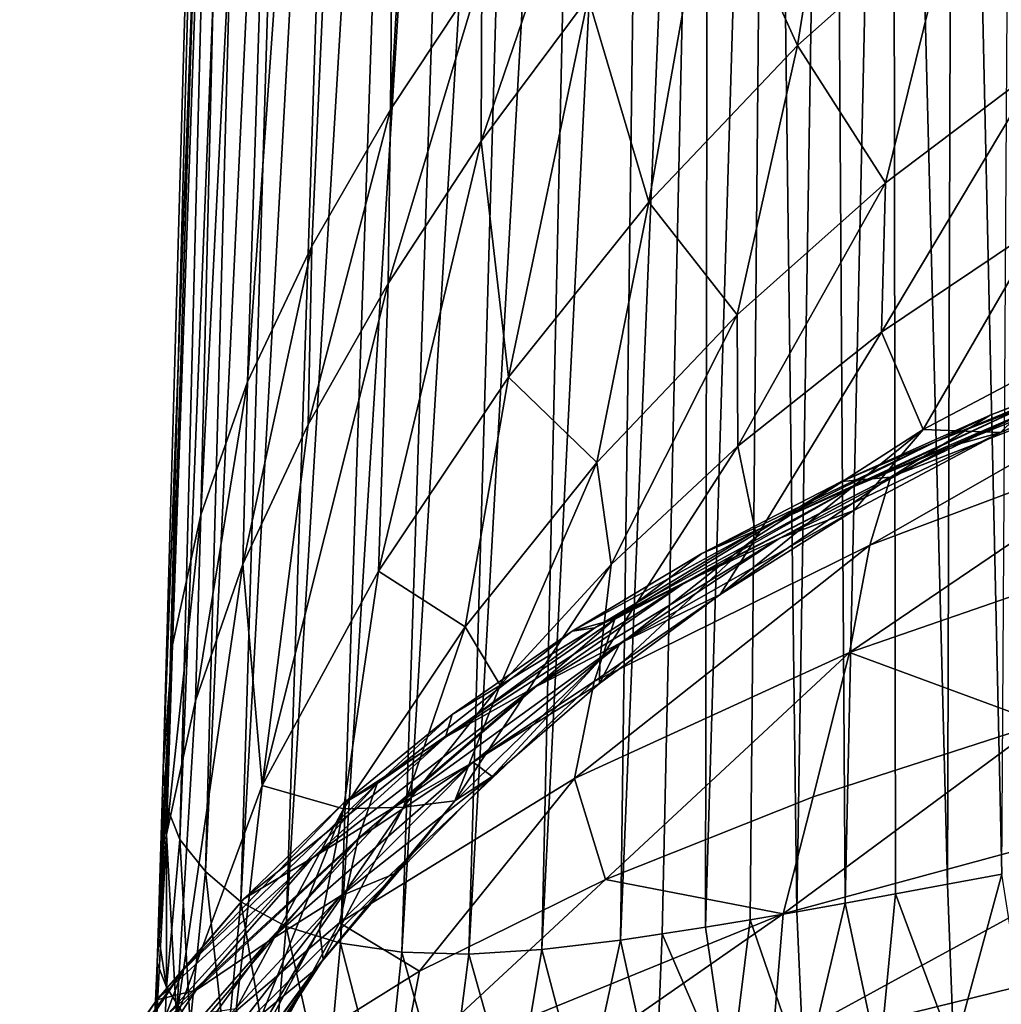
# Model space of a CAD drawing. Header units: millimetres. Extents: x -24 to 24, y -375 to 187.
# Tile 22 of 41: x -23 to -16, y 147 to 154. Entities that reach past the tile are written whole.
import ezdxf

# ---------------------------------------------------------------- set-up
doc = ezdxf.new("R2010")
doc.units = ezdxf.units.MM
doc.header["$LTSCALE"] = 19.07781
for name, color, linetype in [('52', 7, 'CONTINUOUS'), ('53', 7, 'CONTINUOUS'), ('54', 7, 'CONTINUOUS'), ('55', 7, 'CONTINUOUS'), ('56', 7, 'CONTINUOUS'), ('57', 7, 'CONTINUOUS'), ('58', 7, 'CONTINUOUS'), ('59', 7, 'CONTINUOUS'), ('60', 7, 'CONTINUOUS')]:
    doc.layers.add(name, color=color, linetype=linetype)

msp = doc.modelspace()

# ---------------------------------------------------------------- linework, layer by layer
at = {"layer": '52', "color": 7, "linetype": 'CONTINUOUS', "true_color": 0xe0f2ff}
for points in [[(-20.0688, 167.2732, 131.1508), (-19.3193, 168.1216, 131.0046), (-20.1893, 153.2623, 111.9984), (-20.0688, 167.2732, 131.1508)], [(-20.1893, 153.2623, 111.9984), (-19.3193, 168.1216, 131.0046), (-19.5446, 154.2363, 112.0794), (-20.1893, 153.2623, 111.9984)], [(-20.7168, 166.3511, 131.3294), (-20.0688, 167.2732, 131.1508), (-21.1977, 151.339, 111.8755), (-20.7168, 166.3511, 131.3294)], [(-21.1977, 151.339, 111.8755), (-20.0688, 167.2732, 131.1508), (-20.7449, 152.2973, 111.9303), (-21.1977, 151.339, 111.8755)], [(-20.7449, 152.2973, 111.9303), (-20.0688, 167.2732, 131.1508), (-20.1893, 153.2623, 111.9984), (-20.7449, 152.2973, 111.9303)], [(-21.1727, 165.3493, 131.5553), (-20.7168, 166.3511, 131.3294), (-21.5273, 150.4004, 111.8353), (-21.1727, 165.3493, 131.5553)], [(-21.5273, 150.4004, 111.8353), (-20.7168, 166.3511, 131.3294), (-21.1977, 151.339, 111.8755), (-21.5273, 150.4004, 111.8353)], [(-21.7927, 148.6009, 111.7978), (-21.1727, 165.3493, 131.5553), (-21.7267, 149.4837, 111.8094), (-21.7927, 148.6009, 111.7978)], [(-21.1727, 165.3493, 131.5553), (-21.7927, 148.6009, 111.7978), (-21.3678, 163.5295, 130.9055), (-21.1727, 165.3493, 131.5553)], [(-21.7267, 149.4837, 111.8094), (-21.1727, 165.3493, 131.5553), (-21.5273, 150.4004, 111.8353), (-21.7267, 149.4837, 111.8094)]]:
    msp.add_3dface(points, dxfattribs=at)
at = {"layer": '53', "color": 7, "linetype": 'CONTINUOUS', "true_color": 0xe0f2ff}
for points in [[(-19.5446, 154.2363, 112.0794), (-18.8064, 155.2192, 112.174), (-19.5484, 153.0389, 110.2942), (-19.5446, 154.2363, 112.0794)], [(-19.5484, 153.0389, 110.2942), (-18.8064, 155.2192, 112.174), (-18.7936, 154.0526, 110.4145), (-19.5484, 153.0389, 110.2942)], [(-20.1893, 153.2623, 111.9984), (-19.5446, 154.2363, 112.0794), (-20.2049, 152.0344, 110.1884), (-20.1893, 153.2623, 111.9984)], [(-20.2049, 152.0344, 110.1884), (-19.5446, 154.2363, 112.0794), (-19.5484, 153.0389, 110.2942), (-20.2049, 152.0344, 110.1884)], [(-20.7449, 152.2973, 111.9303), (-20.1893, 153.2623, 111.9984), (-20.7698, 151.0394, 110.0963), (-20.7449, 152.2973, 111.9303)], [(-20.7698, 151.0394, 110.0963), (-20.1893, 153.2623, 111.9984), (-20.2049, 152.0344, 110.1884), (-20.7698, 151.0394, 110.0963)], [(-21.1977, 151.339, 111.8755), (-20.7449, 152.2973, 111.9303), (-21.2304, 150.0525, 110.0178), (-21.1977, 151.339, 111.8755)], [(-21.2304, 150.0525, 110.0178), (-20.7449, 152.2973, 111.9303), (-20.7698, 151.0394, 110.0963), (-21.2304, 150.0525, 110.0178)], [(-21.5273, 150.4004, 111.8353), (-21.1977, 151.339, 111.8755), (-21.5658, 149.0868, 109.9539), (-21.5273, 150.4004, 111.8353)], [(-21.5658, 149.0868, 109.9539), (-21.1977, 151.339, 111.8755), (-21.2304, 150.0525, 110.0178), (-21.5658, 149.0868, 109.9539)], [(-21.7267, 149.4837, 111.8094), (-21.5273, 150.4004, 111.8353), (-21.769, 148.1437, 109.9046), (-21.7267, 149.4837, 111.8094)], [(-21.769, 148.1437, 109.9046), (-21.5273, 150.4004, 111.8353), (-21.5658, 149.0868, 109.9539), (-21.769, 148.1437, 109.9046)], [(-21.8289, 147.4441, 110.1898), (-21.7267, 149.4837, 111.8094), (-21.8362, 147.2361, 109.8698), (-21.8289, 147.4441, 110.1898)], [(-21.8362, 147.2361, 109.8698), (-21.7267, 149.4837, 111.8094), (-21.769, 148.1437, 109.9046), (-21.8362, 147.2361, 109.8698)], [(-21.8139, 147.8957, 110.8499), (-21.7267, 149.4837, 111.8094), (-21.8289, 147.4441, 110.1898), (-21.8139, 147.8957, 110.8499)], [(-21.7927, 148.6009, 111.7978), (-21.7267, 149.4837, 111.8094), (-21.8139, 147.8957, 110.8499), (-21.7927, 148.6009, 111.7978)]]:
    msp.add_3dface(points, dxfattribs=at)
at = {"layer": '54', "color": 7, "linetype": 'CONTINUOUS', "true_color": 0xe0f2ff}
for points in [[(-17.9286, 155.0647, 110.5501), (-16.9416, 156.0637, 110.7014), (-17.3152, 153.7147, 106.8791), (-17.9286, 155.0647, 110.5501)], [(-16.9416, 156.0637, 110.7014), (-16.212, 154.699, 107.0789), (-17.3152, 153.7147, 106.8791), (-16.9416, 156.0637, 110.7014)], [(-15.0649, 155.5695, 107.2752), (-15.6023, 153.5709, 102.8838), (-16.212, 154.699, 107.0789), (-15.0649, 155.5695, 107.2752)], [(-18.7936, 154.0526, 110.4145), (-17.9286, 155.0647, 110.5501), (-18.3659, 152.6089, 106.6778), (-18.7936, 154.0526, 110.4145)], [(-17.9286, 155.0647, 110.5501), (-17.3152, 153.7147, 106.8791), (-18.3659, 152.6089, 106.6778), (-17.9286, 155.0647, 110.5501)], [(-16.212, 154.699, 107.0789), (-16.6948, 152.7439, 102.6938), (-17.3152, 153.7147, 106.8791), (-16.212, 154.699, 107.0789)], [(-15.6023, 153.5709, 102.8838), (-16.6948, 152.7439, 102.6938), (-16.212, 154.699, 107.0789), (-15.6023, 153.5709, 102.8838)], [(-19.5484, 153.0389, 110.2942), (-18.7936, 154.0526, 110.4145), (-19.3551, 151.374, 106.4775), (-19.5484, 153.0389, 110.2942)], [(-18.7936, 154.0526, 110.4145), (-18.3659, 152.6089, 106.6778), (-19.3551, 151.374, 106.4775), (-18.7936, 154.0526, 110.4145)], [(-17.3152, 153.7147, 106.8791), (-17.7408, 151.8127, 102.4993), (-18.3659, 152.6089, 106.6778), (-17.3152, 153.7147, 106.8791)], [(-16.6948, 152.7439, 102.6938), (-17.7408, 151.8127, 102.4993), (-17.3152, 153.7147, 106.8791), (-16.6948, 152.7439, 102.6938)], [(-16.6948, 152.7439, 102.6938), (-15.6023, 153.5709, 102.8838), (-16.7239, 151.6905, 98.0128), (-16.6948, 152.7439, 102.6938)], [(-16.7239, 151.6905, 98.0128), (-15.6023, 153.5709, 102.8838), (-15.5909, 152.4507, 98.1772), (-16.7239, 151.6905, 98.0128)], [(-20.2049, 152.0344, 110.1884), (-19.5484, 153.0389, 110.2942), (-20.2741, 150.0022, 106.2804), (-20.2049, 152.0344, 110.1884)], [(-19.5484, 153.0389, 110.2942), (-19.3551, 151.374, 106.4775), (-20.2741, 150.0022, 106.2804), (-19.5484, 153.0389, 110.2942)], [(-17.7408, 151.8127, 102.4993), (-16.6948, 152.7439, 102.6938), (-17.7364, 150.8861, 97.8548), (-17.7408, 151.8127, 102.4993)], [(-17.7364, 150.8861, 97.8548), (-16.6948, 152.7439, 102.6938), (-16.7239, 151.6905, 98.0128), (-17.7364, 150.8861, 97.8548)], [(-18.3659, 152.6089, 106.6778), (-18.7324, 150.7704, 102.3021), (-19.3551, 151.374, 106.4775), (-18.3659, 152.6089, 106.6778)], [(-17.7408, 151.8127, 102.4993), (-18.7324, 150.7704, 102.3021), (-18.3659, 152.6089, 106.6778), (-17.7408, 151.8127, 102.4993)], [(-20.7698, 151.0394, 110.0963), (-20.2049, 152.0344, 110.1884), (-21.0946, 148.4889, 106.0905), (-20.7698, 151.0394, 110.0963)], [(-20.2049, 152.0344, 110.1884), (-20.2741, 150.0022, 106.2804), (-21.0946, 148.4889, 106.0905), (-20.2049, 152.0344, 110.1884)], [(-18.7324, 150.7704, 102.3021), (-17.7408, 151.8127, 102.4993), (-18.6321, 150.0504, 97.705), (-18.7324, 150.7704, 102.3021)], [(-18.6321, 150.0504, 97.705), (-17.7408, 151.8127, 102.4993), (-17.7364, 150.8861, 97.8548), (-18.6321, 150.0504, 97.705)], [(-19.3551, 151.374, 106.4775), (-19.6615, 149.6102, 102.1038), (-20.2741, 150.0022, 106.2804), (-19.3551, 151.374, 106.4775)], [(-18.7324, 150.7704, 102.3021), (-19.6615, 149.6102, 102.1038), (-19.3551, 151.374, 106.4775), (-18.7324, 150.7704, 102.3021)], [(-21.2304, 150.0525, 110.0178), (-20.7698, 151.0394, 110.0963), (-21.0946, 148.4889, 106.0905), (-21.2304, 150.0525, 110.0178)], [(-19.6615, 149.6102, 102.1038), (-18.7324, 150.7704, 102.3021), (-19.4152, 149.1981, 97.5649), (-19.6615, 149.6102, 102.1038)], [(-19.4152, 149.1981, 97.5649), (-18.7324, 150.7704, 102.3021), (-18.6321, 150.0504, 97.705), (-19.4152, 149.1981, 97.5649)], [(-21.5658, 149.0868, 109.9539), (-21.2304, 150.0525, 110.0178), (-21.6977, 146.8525, 105.9168), (-21.5658, 149.0868, 109.9539)], [(-21.2304, 150.0525, 110.0178), (-21.0946, 148.4889, 106.0905), (-21.6977, 146.8525, 105.9168), (-21.2304, 150.0525, 110.0178)], [(-20.2741, 150.0022, 106.2804), (-20.5203, 148.3251, 101.9064), (-21.0946, 148.4889, 106.0905), (-20.2741, 150.0022, 106.2804)], [(-19.6615, 149.6102, 102.1038), (-20.5203, 148.3251, 101.9064), (-20.2741, 150.0022, 106.2804), (-19.6615, 149.6102, 102.1038)], [(-20.5203, 148.3251, 101.9064), (-19.6615, 149.6102, 102.1038), (-20.0975, 148.3368, 97.4345), (-20.5203, 148.3251, 101.9064)], [(-20.0975, 148.3368, 97.4345), (-19.6615, 149.6102, 102.1038), (-19.4152, 149.1981, 97.5649), (-20.0975, 148.3368, 97.4345)], [(-21.769, 148.1437, 109.9046), (-21.5658, 149.0868, 109.9539), (-21.6977, 146.8525, 105.9168), (-21.769, 148.1437, 109.9046)], [(-21.0946, 148.4889, 106.0905), (-21.2784, 146.9132, 101.7129), (-21.6977, 146.8525, 105.9168), (-21.0946, 148.4889, 106.0905)], [(-20.5203, 148.3251, 101.9064), (-21.2784, 146.9132, 101.7129), (-21.0946, 148.4889, 106.0905), (-20.5203, 148.3251, 101.9064)], [(-21.2784, 146.9132, 101.7129), (-20.5203, 148.3251, 101.9064), (-21.195, 146.6175, 97.2029), (-21.2784, 146.9132, 101.7129)], [(-21.195, 146.6175, 97.2029), (-20.5203, 148.3251, 101.9064), (-20.6887, 147.4759, 97.3141), (-21.195, 146.6175, 97.2029)], [(-20.6887, 147.4759, 97.3141), (-20.5203, 148.3251, 101.9064), (-20.0975, 148.3368, 97.4345), (-20.6887, 147.4759, 97.3141)], [(-21.769, 148.1437, 109.9046), (-21.6977, 146.8525, 105.9168), (-21.9323, 145.1205, 105.7676), (-21.769, 148.1437, 109.9046)], [(-21.769, 148.1437, 109.9046), (-21.9323, 145.1205, 105.7676), (-21.9174, 145.3838, 106.3946), (-21.769, 148.1437, 109.9046)], [(-21.9127, 145.4714, 106.593), (-21.769, 148.1437, 109.9046), (-21.9174, 145.3838, 106.3946), (-21.9127, 145.4714, 106.593)], [(-21.8362, 147.2361, 109.8698), (-21.769, 148.1437, 109.9046), (-21.9127, 145.4714, 106.593), (-21.8362, 147.2361, 109.8698)]]:
    msp.add_3dface(points, dxfattribs=at)
at = {"layer": '55', "color": 7, "linetype": 'CONTINUOUS', "true_color": 0xe0f2ff}
for points in [[(-16.7239, 151.6905, 98.0128), (-15.5909, 152.4507, 98.1772), (-16.4296, 151.0033, 91.0975), (-16.7239, 151.6905, 98.0128)], [(-15.5909, 152.4507, 98.1772), (-15.1925, 151.6579, 91.1845), (-16.4296, 151.0033, 91.0975), (-15.5909, 152.4507, 98.1772)], [(-17.7364, 150.8861, 97.8548), (-16.7239, 151.6905, 98.0128), (-17.6062, 150.2449, 91.008), (-17.7364, 150.8861, 97.8548)], [(-16.7239, 151.6905, 98.0128), (-16.4296, 151.0033, 91.0975), (-17.6062, 150.2449, 91.008), (-16.7239, 151.6905, 98.0128)], [(-16.4296, 151.0033, 91.0975), (-15.1925, 151.6579, 91.1845), (-15.8824, 150.9813, 84.2806), (-16.4296, 151.0033, 91.0975)], [(-15.8824, 150.9813, 84.2806), (-15.1925, 151.6579, 91.1845), (-14.7556, 151.4836, 84.2906), (-15.8824, 150.9813, 84.2806)], [(-17.6062, 150.2449, 91.008), (-16.4296, 151.0033, 91.0975), (-17.862, 149.8392, 84.2614), (-17.6062, 150.2449, 91.008)], [(-17.862, 149.8392, 84.2614), (-16.4296, 151.0033, 91.0975), (-16.9186, 150.4315, 84.2708), (-17.862, 149.8392, 84.2614)], [(-16.9186, 150.4315, 84.2708), (-16.4296, 151.0033, 91.0975), (-15.8824, 150.9813, 84.2806), (-16.9186, 150.4315, 84.2708)], [(-18.6321, 150.0504, 97.705), (-17.7364, 150.8861, 97.8548), (-18.7114, 149.3743, 90.9168), (-18.6321, 150.0504, 97.705)], [(-17.7364, 150.8861, 97.8548), (-17.6062, 150.2449, 91.008), (-18.7114, 149.3743, 90.9168), (-17.7364, 150.8861, 97.8548)], [(-18.7114, 149.3743, 90.9168), (-17.6062, 150.2449, 91.008), (-18.7131, 149.2102, 84.2525), (-18.7114, 149.3743, 90.9168)], [(-18.7131, 149.2102, 84.2525), (-17.6062, 150.2449, 91.008), (-17.862, 149.8392, 84.2614), (-18.7131, 149.2102, 84.2525)], [(-19.4152, 149.1981, 97.5649), (-18.6321, 150.0504, 97.705), (-19.7344, 148.3825, 90.825), (-19.4152, 149.1981, 97.5649)], [(-18.6321, 150.0504, 97.705), (-18.7114, 149.3743, 90.9168), (-19.7344, 148.3825, 90.825), (-18.6321, 150.0504, 97.705)], [(-19.7344, 148.3825, 90.825), (-18.7114, 149.3743, 90.9168), (-19.4722, 148.5523, 84.2441), (-19.7344, 148.3825, 90.825)], [(-19.4722, 148.5523, 84.2441), (-18.7114, 149.3743, 90.9168), (-18.7131, 149.2102, 84.2525), (-19.4722, 148.5523, 84.2441)], [(-20.0975, 148.3368, 97.4345), (-19.4152, 149.1981, 97.5649), (-19.7344, 148.3825, 90.825), (-20.0975, 148.3368, 97.4345)], [(-20.14, 147.876, 84.2363), (-19.7344, 148.3825, 90.825), (-19.4722, 148.5523, 84.2441), (-20.14, 147.876, 84.2363)], [(-20.6642, 147.2611, 90.7339), (-19.7344, 148.3825, 90.825), (-20.7241, 147.1867, 84.2292), (-20.6642, 147.2611, 90.7339)], [(-20.7241, 147.1867, 84.2292), (-19.7344, 148.3825, 90.825), (-20.14, 147.876, 84.2363), (-20.7241, 147.1867, 84.2292)], [(-20.0975, 148.3368, 97.4345), (-19.7344, 148.3825, 90.825), (-20.6642, 147.2611, 90.7339), (-20.0975, 148.3368, 97.4345)], [(-20.6887, 147.4759, 97.3141), (-20.0975, 148.3368, 97.4345), (-20.6642, 147.2611, 90.7339), (-20.6887, 147.4759, 97.3141)], [(-21.195, 146.6175, 97.2029), (-20.6887, 147.4759, 97.3141), (-21.4812, 146.004, 90.6447), (-21.195, 146.6175, 97.2029)], [(-20.6887, 147.4759, 97.3141), (-20.6642, 147.2611, 90.7339), (-21.4812, 146.004, 90.6447), (-20.6887, 147.4759, 97.3141)], [(-21.4812, 146.004, 90.6447), (-20.6642, 147.2611, 90.7339), (-21.6615, 145.7967, 84.217), (-21.4812, 146.004, 90.6447)], [(-21.6615, 145.7967, 84.217), (-20.6642, 147.2611, 90.7339), (-21.2298, 146.4931, 84.2228), (-21.6615, 145.7967, 84.217)], [(-21.2298, 146.4931, 84.2228), (-20.6642, 147.2611, 90.7339), (-20.7241, 147.1867, 84.2292), (-21.2298, 146.4931, 84.2228)]]:
    msp.add_3dface(points, dxfattribs=at)
at = {"layer": '56', "color": 7, "linetype": 'CONTINUOUS', "true_color": 0xe0f2ff}
for points in [[(-14.9923, 151.4729, 40.022), (-16.3323, 150.921, 40.963), (-14.31, 151.711, 55.1409), (-14.9923, 151.4729, 40.022)], [(-14.31, 151.711, 55.1409), (-16.3323, 150.921, 40.963), (-15.6492, 151.1936, 55.7222), (-14.31, 151.711, 55.1409)], [(-14.8486, 151.5355, 24.7495), (-15.9567, 151.1055, 25.6784), (-14.9923, 151.4729, 40.022), (-14.8486, 151.5355, 24.7495)], [(-16.2323, 150.8862, 70.6157), (-14.9549, 151.4497, 70.3608), (-16.916, 150.6013, 56.3492), (-16.2323, 150.8862, 70.6157)], [(-14.9549, 151.4497, 70.3608), (-15.6492, 151.1936, 55.7222), (-16.916, 150.6013, 56.3492), (-14.9549, 151.4497, 70.3608)], [(-14.9923, 151.4729, 40.022), (-15.9567, 151.1055, 25.6784), (-16.3323, 150.921, 40.963), (-14.9923, 151.4729, 40.022)], [(-15.8824, 150.9813, 84.2806), (-14.7556, 151.4836, 84.2906), (-16.2323, 150.8862, 70.6157), (-15.8824, 150.9813, 84.2806)], [(-16.2323, 150.8862, 70.6157), (-14.7556, 151.4836, 84.2906), (-14.9549, 151.4497, 70.3608), (-16.2323, 150.8862, 70.6157)], [(-16.3323, 150.921, 40.963), (-17.5866, 150.2988, 41.9791), (-15.6492, 151.1936, 55.7222), (-16.3323, 150.921, 40.963)], [(-15.6492, 151.1936, 55.7222), (-17.5866, 150.2988, 41.9791), (-16.916, 150.6013, 56.3492), (-15.6492, 151.1936, 55.7222)], [(-15.9567, 151.1055, 25.6784), (-17.0062, 150.6358, 26.6706), (-16.3323, 150.921, 40.963), (-15.9567, 151.1055, 25.6784)], [(-16.9186, 150.4315, 84.2708), (-15.8824, 150.9813, 84.2806), (-17.4402, 150.237, 70.8872), (-16.9186, 150.4315, 84.2708)], [(-17.4402, 150.237, 70.8872), (-15.8824, 150.9813, 84.2806), (-16.2323, 150.8862, 70.6157), (-17.4402, 150.237, 70.8872)], [(-17.4402, 150.237, 70.8872), (-16.2323, 150.8862, 70.6157), (-18.1, 149.9292, 57.0188), (-17.4402, 150.237, 70.8872)], [(-16.2323, 150.8862, 70.6157), (-16.916, 150.6013, 56.3492), (-18.1, 149.9292, 57.0188), (-16.2323, 150.8862, 70.6157)], [(-17.0062, 150.6358, 26.6706), (-17.9914, 150.127, 27.7208), (-16.3323, 150.921, 40.963), (-17.0062, 150.6358, 26.6706)], [(-16.3323, 150.921, 40.963), (-17.9914, 150.127, 27.7208), (-17.5866, 150.2988, 41.9791), (-16.3323, 150.921, 40.963)], [(-17.5866, 150.2988, 41.9791), (-18.7454, 149.6031, 43.0651), (-16.916, 150.6013, 56.3492), (-17.5866, 150.2988, 41.9791)], [(-16.916, 150.6013, 56.3492), (-18.7454, 149.6031, 43.0651), (-18.1, 149.9292, 57.0188), (-16.916, 150.6013, 56.3492)], [(-17.862, 149.8392, 84.2614), (-16.9186, 150.4315, 84.2708), (-18.5682, 149.4954, 71.1738), (-17.862, 149.8392, 84.2614)], [(-18.5682, 149.4954, 71.1738), (-16.9186, 150.4315, 84.2708), (-17.4402, 150.237, 70.8872), (-18.5682, 149.4954, 71.1738)], [(-17.9914, 150.127, 27.7208), (-18.9071, 149.5795, 28.8234), (-17.5866, 150.2988, 41.9791), (-17.9914, 150.127, 27.7208)], [(-17.5866, 150.2988, 41.9791), (-18.9071, 149.5795, 28.8234), (-18.7454, 149.6031, 43.0651), (-17.5866, 150.2988, 41.9791)], [(-18.5682, 149.4954, 71.1738), (-17.4402, 150.237, 70.8872), (-19.1913, 149.1721, 57.7276), (-18.5682, 149.4954, 71.1738)], [(-17.4402, 150.237, 70.8872), (-18.1, 149.9292, 57.0188), (-19.1913, 149.1721, 57.7276), (-17.4402, 150.237, 70.8872)], [(-18.7454, 149.6031, 43.0651), (-19.7995, 148.831, 44.2157), (-18.1, 149.9292, 57.0188), (-18.7454, 149.6031, 43.0651)], [(-18.1, 149.9292, 57.0188), (-19.7995, 148.831, 44.2157), (-19.1913, 149.1721, 57.7276), (-18.1, 149.9292, 57.0188)], [(-18.7131, 149.2102, 84.2525), (-17.862, 149.8392, 84.2614), (-18.5682, 149.4954, 71.1738), (-18.7131, 149.2102, 84.2525)], [(-18.7454, 149.6031, 43.0651), (-19.7524, 148.9916, 29.9778), (-19.7995, 148.831, 44.2157), (-18.7454, 149.6031, 43.0651)], [(-18.9071, 149.5795, 28.8234), (-19.7524, 148.9916, 29.9778), (-18.7454, 149.6031, 43.0651), (-18.9071, 149.5795, 28.8234)], [(-19.606, 148.6548, 71.4737), (-18.5682, 149.4954, 71.1738), (-20.1805, 148.3253, 58.4717), (-19.606, 148.6548, 71.4737)], [(-18.5682, 149.4954, 71.1738), (-19.1913, 149.1721, 57.7276), (-20.1805, 148.3253, 58.4717), (-18.5682, 149.4954, 71.1738)], [(-19.606, 148.6548, 71.4737), (-18.7131, 149.2102, 84.2525), (-18.5682, 149.4954, 71.1738), (-19.606, 148.6548, 71.4737)], [(-19.4722, 148.5523, 84.2441), (-18.7131, 149.2102, 84.2525), (-19.606, 148.6548, 71.4737), (-19.4722, 148.5523, 84.2441)], [(-19.7995, 148.831, 44.2157), (-20.7401, 147.9793, 45.425), (-19.1913, 149.1721, 57.7276), (-19.7995, 148.831, 44.2157)], [(-19.1913, 149.1721, 57.7276), (-20.7401, 147.9793, 45.425), (-20.1805, 148.3253, 58.4717), (-19.1913, 149.1721, 57.7276)], [(-19.7524, 148.9916, 29.9778), (-20.5257, 148.3613, 31.1831), (-19.7995, 148.831, 44.2157), (-19.7524, 148.9916, 29.9778)], [(-20.5257, 148.3613, 31.1831), (-21.2227, 147.6884, 32.4347), (-19.7995, 148.831, 44.2157), (-20.5257, 148.3613, 31.1831)], [(-19.7995, 148.831, 44.2157), (-21.2227, 147.6884, 32.4347), (-20.7401, 147.9793, 45.425), (-19.7995, 148.831, 44.2157)], [(-20.5434, 147.7086, 71.7853), (-19.606, 148.6548, 71.4737), (-21.0579, 147.3838, 59.2474), (-20.5434, 147.7086, 71.7853)], [(-19.606, 148.6548, 71.4737), (-20.1805, 148.3253, 58.4717), (-21.0579, 147.3838, 59.2474), (-19.606, 148.6548, 71.4737)], [(-20.5434, 147.7086, 71.7853), (-19.4722, 148.5523, 84.2441), (-19.606, 148.6548, 71.4737), (-20.5434, 147.7086, 71.7853)], [(-20.14, 147.876, 84.2363), (-19.4722, 148.5523, 84.2441), (-20.5434, 147.7086, 71.7853), (-20.14, 147.876, 84.2363)], [(-20.7401, 147.9793, 45.425), (-21.5589, 147.0449, 46.6871), (-20.1805, 148.3253, 58.4717), (-20.7401, 147.9793, 45.425)], [(-20.1805, 148.3253, 58.4717), (-21.5589, 147.0449, 46.6871), (-21.0579, 147.3838, 59.2474), (-20.1805, 148.3253, 58.4717)], [(-21.2227, 147.6884, 32.4347), (-21.8369, 146.9761, 33.7222), (-20.7401, 147.9793, 45.425), (-21.2227, 147.6884, 32.4347)], [(-20.7401, 147.9793, 45.425), (-21.8369, 146.9761, 33.7222), (-21.5589, 147.0449, 46.6871), (-20.7401, 147.9793, 45.425)], [(-20.7241, 147.1867, 84.2292), (-20.14, 147.876, 84.2363), (-21.3704, 146.6501, 72.1067), (-20.7241, 147.1867, 84.2292)], [(-21.3704, 146.6501, 72.1067), (-20.14, 147.876, 84.2363), (-20.5434, 147.7086, 71.7853), (-21.3704, 146.6501, 72.1067)], [(-21.3704, 146.6501, 72.1067), (-20.5434, 147.7086, 71.7853), (-21.8149, 146.3428, 60.0507), (-21.3704, 146.6501, 72.1067)], [(-20.5434, 147.7086, 71.7853), (-21.0579, 147.3838, 59.2474), (-21.8149, 146.3428, 60.0507), (-20.5434, 147.7086, 71.7853)], [(-21.5589, 147.0449, 46.6871), (-22.2481, 146.0251, 47.9959), (-21.0579, 147.3838, 59.2474), (-21.5589, 147.0449, 46.6871)], [(-21.0579, 147.3838, 59.2474), (-22.2481, 146.0251, 47.9959), (-21.8149, 146.3428, 60.0507), (-21.0579, 147.3838, 59.2474)], [(-21.2298, 146.4931, 84.2228), (-20.7241, 147.1867, 84.2292), (-21.3704, 146.6501, 72.1067), (-21.2298, 146.4931, 84.2228)], [(-21.8369, 146.9761, 33.7222), (-22.3731, 146.2143, 35.059), (-21.5589, 147.0449, 46.6871), (-21.8369, 146.9761, 33.7222)], [(-21.5589, 147.0449, 46.6871), (-22.3731, 146.2143, 35.059), (-22.2481, 146.0251, 47.9959), (-21.5589, 147.0449, 46.6871)]]:
    msp.add_3dface(points, dxfattribs=at)
at = {"layer": '57', "color": 7, "linetype": 'CONTINUOUS', "true_color": 0xe0f2ff}
for points in [[(-16.6592, 150.6677, 22.7424), (-14.4754, 151.5177, 20.816), (-16.8063, 150.1877, 19.3859), (-16.6592, 150.6677, 22.7424)], [(-16.8063, 150.1877, 19.3859), (-14.4754, 151.5177, 20.816), (-14.619, 151.0069, 17.383), (-16.8063, 150.1877, 19.3859)], [(-15.9567, 151.1055, 25.6784), (-14.8486, 151.5355, 24.7495), (-16.6592, 150.6677, 22.7424), (-15.9567, 151.1055, 25.6784)], [(-16.6592, 150.6677, 22.7424), (-14.8486, 151.5355, 24.7495), (-14.4754, 151.5177, 20.816), (-16.6592, 150.6677, 22.7424)], [(-17.0062, 150.6358, 26.6706), (-15.9567, 151.1055, 25.6784), (-16.6592, 150.6677, 22.7424), (-17.0062, 150.6358, 26.6706)], [(-16.8063, 150.1877, 19.3859), (-14.619, 151.0069, 17.383), (-16.9498, 149.4285, 16.2989), (-16.8063, 150.1877, 19.3859)], [(-16.9498, 149.4285, 16.2989), (-14.619, 151.0069, 17.383), (-14.7589, 150.1873, 14.2567), (-16.9498, 149.4285, 16.2989)], [(-18.6061, 149.664, 24.9266), (-16.6592, 150.6677, 22.7424), (-18.75, 149.2241, 21.6561), (-18.6061, 149.664, 24.9266)], [(-18.75, 149.2241, 21.6561), (-16.6592, 150.6677, 22.7424), (-16.8063, 150.1877, 19.3859), (-18.75, 149.2241, 21.6561)], [(-18.6061, 149.664, 24.9266), (-17.0062, 150.6358, 26.6706), (-16.6592, 150.6677, 22.7424), (-18.6061, 149.664, 24.9266)], [(-17.9914, 150.127, 27.7208), (-17.0062, 150.6358, 26.6706), (-18.6061, 149.664, 24.9266), (-17.9914, 150.127, 27.7208)], [(-18.75, 149.2241, 21.6561), (-16.8063, 150.1877, 19.3859), (-18.8907, 148.5398, 18.6117), (-18.75, 149.2241, 21.6561)], [(-18.8907, 148.5398, 18.6117), (-16.8063, 150.1877, 19.3859), (-16.9498, 149.4285, 16.2989), (-18.8907, 148.5398, 18.6117)], [(-16.9498, 149.4285, 16.2989), (-14.7589, 150.1873, 14.2567), (-15.5968, 148.9297, 12.1818), (-16.9498, 149.4285, 16.2989)], [(-18.9071, 149.5795, 28.8234), (-17.9914, 150.127, 27.7208), (-18.6061, 149.664, 24.9266), (-18.9071, 149.5795, 28.8234)], [(-20.282, 148.503, 27.3412), (-18.6061, 149.664, 24.9266), (-20.4167, 148.1145, 24.1646), (-20.282, 148.503, 27.3412)], [(-20.4167, 148.1145, 24.1646), (-18.6061, 149.664, 24.9266), (-18.75, 149.2241, 21.6561), (-20.4167, 148.1145, 24.1646)], [(-20.282, 148.503, 27.3412), (-18.9071, 149.5795, 28.8234), (-18.6061, 149.664, 24.9266), (-20.282, 148.503, 27.3412)], [(-19.7524, 148.9916, 29.9778), (-18.9071, 149.5795, 28.8234), (-20.282, 148.503, 27.3412), (-19.7524, 148.9916, 29.9778)], [(-18.8907, 148.5398, 18.6117), (-16.9498, 149.4285, 16.2989), (-18.6701, 147.8269, 15.4381), (-18.8907, 148.5398, 18.6117)], [(-18.6701, 147.8269, 15.4381), (-16.9498, 149.4285, 16.2989), (-17.2051, 148.4097, 13.7359), (-18.6701, 147.8269, 15.4381)], [(-17.2051, 148.4097, 13.7359), (-16.9498, 149.4285, 16.2989), (-15.5968, 148.9297, 12.1818), (-17.2051, 148.4097, 13.7359)], [(-20.4167, 148.1145, 24.1646), (-18.75, 149.2241, 21.6561), (-20.549, 147.5207, 21.1647), (-20.4167, 148.1145, 24.1646)], [(-20.549, 147.5207, 21.1647), (-18.75, 149.2241, 21.6561), (-18.8907, 148.5398, 18.6117), (-20.549, 147.5207, 21.1647)], [(-20.5257, 148.3613, 31.1831), (-19.7524, 148.9916, 29.9778), (-20.282, 148.503, 27.3412), (-20.5257, 148.3613, 31.1831)], [(-21.6567, 147.1818, 29.9563), (-20.282, 148.503, 27.3412), (-21.7771, 146.8574, 26.8798), (-21.6567, 147.1818, 29.9563)], [(-21.7771, 146.8574, 26.8798), (-20.282, 148.503, 27.3412), (-20.4167, 148.1145, 24.1646), (-21.7771, 146.8574, 26.8798)], [(-21.6567, 147.1818, 29.9563), (-20.5257, 148.3613, 31.1831), (-20.282, 148.503, 27.3412), (-21.6567, 147.1818, 29.9563)], [(-20.549, 147.5207, 21.1647), (-18.8907, 148.5398, 18.6117), (-19.9831, 147.1787, 17.2836), (-20.549, 147.5207, 21.1647)], [(-19.9831, 147.1787, 17.2836), (-18.8907, 148.5398, 18.6117), (-18.6701, 147.8269, 15.4381), (-19.9831, 147.1787, 17.2836)], [(-21.2227, 147.6884, 32.4347), (-20.5257, 148.3613, 31.1831), (-21.6567, 147.1818, 29.9563), (-21.2227, 147.6884, 32.4347)], [(-21.7771, 146.8574, 26.8798), (-20.4167, 148.1145, 24.1646), (-21.8959, 146.3717, 23.9249), (-21.7771, 146.8574, 26.8798)], [(-21.8959, 146.3717, 23.9249), (-20.4167, 148.1145, 24.1646), (-20.549, 147.5207, 21.1647), (-21.8959, 146.3717, 23.9249)], [(-21.8369, 146.9761, 33.7222), (-21.2227, 147.6884, 32.4347), (-21.6567, 147.1818, 29.9563), (-21.8369, 146.9761, 33.7222)], [(-21.8959, 146.3717, 23.9249), (-20.549, 147.5207, 21.1647), (-21.1277, 146.4658, 19.2577), (-21.8959, 146.3717, 23.9249)], [(-21.1277, 146.4658, 19.2577), (-20.549, 147.5207, 21.1647), (-19.9831, 147.1787, 17.2836), (-21.1277, 146.4658, 19.2577)], [(-22.7037, 145.6978, 32.7397), (-21.6567, 147.1818, 29.9563), (-22.8055, 145.4519, 29.7681), (-22.7037, 145.6978, 32.7397)], [(-22.8055, 145.4519, 29.7681), (-21.6567, 147.1818, 29.9563), (-21.7771, 146.8574, 26.8798), (-22.8055, 145.4519, 29.7681)], [(-22.7037, 145.6978, 32.7397), (-21.8369, 146.9761, 33.7222), (-21.6567, 147.1818, 29.9563), (-22.7037, 145.6978, 32.7397)], [(-22.3731, 146.2143, 35.059), (-21.8369, 146.9761, 33.7222), (-22.7037, 145.6978, 32.7397), (-22.3731, 146.2143, 35.059)]]:
    msp.add_3dface(points, dxfattribs=at)
at = {"layer": '58', "color": 7, "linetype": 'CONTINUOUS', "true_color": 0xe0f2ff}
for points in [[(-17.2051, 148.4097, 13.7359), (-15.5968, 148.9297, 12.1818), (-17.4175, 147.5842, 12.3546), (-17.2051, 148.4097, 13.7359)], [(-15.5968, 148.9297, 12.1818), (-14.1479, 148.4719, 9.4509), (-17.4175, 147.5842, 12.3546), (-15.5968, 148.9297, 12.1818)], [(-14.2234, 147.446, 8.1859), (-17.4957, 146.6429, 11.0843), (-14.1479, 148.4719, 9.4509), (-14.2234, 147.446, 8.1859)], [(-14.1479, 148.4719, 9.4509), (-17.4957, 146.6429, 11.0843), (-17.4175, 147.5842, 12.3546), (-14.1479, 148.4719, 9.4509)], [(-18.6701, 147.8269, 15.4381), (-17.2051, 148.4097, 13.7359), (-17.4175, 147.5842, 12.3546), (-18.6701, 147.8269, 15.4381)], [(-19.9831, 147.1787, 17.2836), (-18.6701, 147.8269, 15.4381), (-20.1181, 146.4821, 15.8115), (-19.9831, 147.1787, 17.2836)], [(-18.6701, 147.8269, 15.4381), (-17.4175, 147.5842, 12.3546), (-20.1181, 146.4821, 15.8115), (-18.6701, 147.8269, 15.4381)], [(-17.4957, 146.6429, 11.0843), (-20.1911, 145.6523, 14.5302), (-17.4175, 147.5842, 12.3546), (-17.4957, 146.6429, 11.0843)], [(-17.4175, 147.5842, 12.3546), (-20.1911, 145.6523, 14.5302), (-20.1181, 146.4821, 15.8115), (-17.4175, 147.5842, 12.3546)], [(-14.2924, 146.3008, 7.1833), (-17.5661, 145.582, 10.0879), (-14.2234, 147.446, 8.1859), (-14.2924, 146.3008, 7.1833)], [(-14.2234, 147.446, 8.1859), (-17.5661, 145.582, 10.0879), (-17.4957, 146.6429, 11.0843), (-14.2234, 147.446, 8.1859)], [(-21.1277, 146.4658, 19.2577), (-19.9831, 147.1787, 17.2836), (-20.1181, 146.4821, 15.8115), (-21.1277, 146.4658, 19.2577)]]:
    msp.add_3dface(points, dxfattribs=at)
at = {"layer": '59', "color": 7, "linetype": 'CONTINUOUS', "true_color": 0xe0f2ff}
for points in [[(-21.3678, 163.5295, 130.9055), (-21.7927, 148.6009, 111.7978), (-21.7696, 148.3451, 111.7236), (-21.3678, 163.5295, 130.9055)], [(-21.2934, 163.1161, 130.9743), (-21.3678, 163.5295, 130.9055), (-21.7696, 148.3451, 111.7236), (-21.2934, 163.1161, 130.9743)], [(-15.7803, 163.1792, 130.2707), (-16.2112, 163.0576, 130.4093), (-15.8733, 147.8631, 110.2884), (-15.7803, 163.1792, 130.2707)], [(-21.6753, 148.1085, 111.7773), (-21.2934, 163.1161, 130.9743), (-21.7696, 148.3451, 111.7236), (-21.6753, 148.1085, 111.7773)], [(-21.0928, 162.8526, 131.2374), (-21.2934, 163.1161, 130.9743), (-21.6753, 148.1085, 111.7773), (-21.0928, 162.8526, 131.2374)], [(-16.2112, 163.0576, 130.4093), (-16.6447, 162.9334, 130.5479), (-16.2566, 147.7918, 110.4056), (-16.2112, 163.0576, 130.4093)], [(-15.8733, 147.8631, 110.2884), (-16.2112, 163.0576, 130.4093), (-16.2566, 147.7918, 110.4056), (-15.8733, 147.8631, 110.2884)], [(-16.6447, 162.9334, 130.5479), (-17.0791, 162.8076, 130.6863), (-16.9794, 147.6588, 110.6236), (-16.6447, 162.9334, 130.5479)], [(-16.6244, 147.7237, 110.5168), (-16.6447, 162.9334, 130.5479), (-16.9794, 147.6588, 110.6236), (-16.6244, 147.7237, 110.5168)], [(-16.2566, 147.7918, 110.4056), (-16.6447, 162.9334, 130.5479), (-16.6244, 147.7237, 110.5168), (-16.2566, 147.7918, 110.4056)], [(-21.4946, 147.8819, 111.822), (-21.0928, 162.8526, 131.2374), (-21.6753, 148.1085, 111.7773), (-21.4946, 147.8819, 111.822)], [(-20.7985, 162.5979, 131.3458), (-21.0928, 162.8526, 131.2374), (-21.4946, 147.8819, 111.822), (-20.7985, 162.5979, 131.3458)], [(-17.0791, 162.8076, 130.6863), (-17.5123, 162.6813, 130.8243), (-17.3205, 147.5981, 110.726), (-17.0791, 162.8076, 130.6863)], [(-16.9794, 147.6588, 110.6236), (-17.0791, 162.8076, 130.6863), (-17.3205, 147.5981, 110.726), (-16.9794, 147.6588, 110.6236)], [(-17.5123, 162.6813, 130.8243), (-17.9424, 162.5554, 130.9618), (-17.9658, 147.4892, 110.9202), (-17.5123, 162.6813, 130.8243)], [(-17.6494, 147.5415, 110.8248), (-17.5123, 162.6813, 130.8243), (-17.9658, 147.4892, 110.9202), (-17.6494, 147.5415, 110.8248)], [(-17.3205, 147.5981, 110.726), (-17.5123, 162.6813, 130.8243), (-17.6494, 147.5415, 110.8248), (-17.3205, 147.5981, 110.726)], [(-21.245, 147.6685, 111.7816), (-20.7985, 162.5979, 131.3458), (-21.4946, 147.8819, 111.822), (-21.245, 147.6685, 111.7816)], [(-20.4372, 162.3965, 131.3878), (-20.7985, 162.5979, 131.3458), (-21.245, 147.6685, 111.7816), (-20.4372, 162.3965, 131.3878)], [(-17.9424, 162.5554, 130.9618), (-18.3681, 162.4332, 131.0971), (-18.5642, 147.3983, 111.1026), (-17.9424, 162.5554, 130.9618)], [(-18.2706, 147.4413, 111.0127), (-17.9424, 162.5554, 130.9618), (-18.5642, 147.3983, 111.1026), (-18.2706, 147.4413, 111.0127)], [(-17.9658, 147.4892, 110.9202), (-17.9424, 162.5554, 130.9618), (-18.2706, 147.4413, 111.0127), (-17.9658, 147.4892, 110.9202)], [(-18.3681, 162.4332, 131.0971), (-18.7893, 162.3273, 131.2211), (-19.1195, 147.331, 111.2723), (-18.3681, 162.4332, 131.0971)], [(-18.5642, 147.3983, 111.1026), (-18.3681, 162.4332, 131.0971), (-19.1195, 147.331, 111.2723), (-18.5642, 147.3983, 111.1026)], [(-20.9258, 147.4952, 111.7215), (-20.4372, 162.3965, 131.3878), (-21.245, 147.6685, 111.7816), (-20.9258, 147.4952, 111.7215)], [(-20.0361, 162.2784, 131.4165), (-20.4372, 162.3965, 131.3878), (-20.9258, 147.4952, 111.7215), (-20.0361, 162.2784, 131.4165)], [(-20.5425, 147.3767, 111.6546), (-20.0361, 162.2784, 131.4165), (-20.9258, 147.4952, 111.7215), (-20.5425, 147.3767, 111.6546)], [(-19.6228, 162.2351, 131.3957), (-20.0361, 162.2784, 131.4165), (-20.5425, 147.3767, 111.6546), (-19.6228, 162.2351, 131.3957)], [(-18.7893, 162.3273, 131.2211), (-19.2072, 162.2556, 131.3242), (-19.6346, 147.2986, 111.4244), (-18.7893, 162.3273, 131.2211)], [(-19.1195, 147.331, 111.2723), (-18.7893, 162.3273, 131.2211), (-19.6346, 147.2986, 111.4244), (-19.1195, 147.331, 111.2723)], [(-20.1096, 147.312, 111.5552), (-19.6228, 162.2351, 131.3957), (-20.5425, 147.3767, 111.6546), (-20.1096, 147.312, 111.5552)], [(-19.2072, 162.2556, 131.3242), (-19.6228, 162.2351, 131.3957), (-20.1096, 147.312, 111.5552), (-19.2072, 162.2556, 131.3242)], [(-19.6346, 147.2986, 111.4244), (-19.2072, 162.2556, 131.3242), (-20.1096, 147.312, 111.5552), (-19.6346, 147.2986, 111.4244)]]:
    msp.add_3dface(points, dxfattribs=at)
at = {"layer": '60', "color": 7, "linetype": 'CONTINUOUS', "true_color": 0xe0f2ff}
for points in [[(-21.7927, 148.6009, 111.7978), (-21.8139, 147.8957, 110.8499), (-21.8289, 147.4441, 110.1898), (-21.7927, 148.6009, 111.7978)], [(-21.7927, 148.6009, 111.7978), (-21.8289, 147.4441, 110.1898), (-21.7696, 148.3451, 111.7236), (-21.7927, 148.6009, 111.7978)], [(-21.7696, 148.3451, 111.7236), (-21.8289, 147.4441, 110.1898), (-21.7688, 147.0662, 110.1256), (-21.7696, 148.3451, 111.7236)], [(-21.6753, 148.1085, 111.7773), (-21.7696, 148.3451, 111.7236), (-21.7688, 147.0662, 110.1256), (-21.6753, 148.1085, 111.7773)], [(-21.602, 146.8024, 110.1894), (-21.6753, 148.1085, 111.7773), (-21.7688, 147.0662, 110.1256), (-21.602, 146.8024, 110.1894)], [(-21.4946, 147.8819, 111.822), (-21.6753, 148.1085, 111.7773), (-21.602, 146.8024, 110.1894), (-21.4946, 147.8819, 111.822)], [(-21.3482, 146.5597, 110.1547), (-21.4946, 147.8819, 111.822), (-21.602, 146.8024, 110.1894), (-21.3482, 146.5597, 110.1547)], [(-21.245, 147.6685, 111.7816), (-21.4946, 147.8819, 111.822), (-21.3482, 146.5597, 110.1547), (-21.245, 147.6685, 111.7816)], [(-15.8733, 147.8631, 110.2884), (-16.2566, 147.7918, 110.4056), (-16.2128, 146.6172, 108.7374), (-15.8733, 147.8631, 110.2884)], [(-15.6932, 146.71, 108.5811), (-15.8733, 147.8631, 110.2884), (-16.2128, 146.6172, 108.7374), (-15.6932, 146.71, 108.5811)], [(-16.2566, 147.7918, 110.4056), (-16.6244, 147.7237, 110.5168), (-16.2128, 146.6172, 108.7374), (-16.2566, 147.7918, 110.4056)], [(-21.0238, 146.3659, 110.0845), (-21.245, 147.6685, 111.7816), (-21.3482, 146.5597, 110.1547), (-21.0238, 146.3659, 110.0845)], [(-20.9258, 147.4952, 111.7215), (-21.245, 147.6685, 111.7816), (-21.0238, 146.3659, 110.0845), (-20.9258, 147.4952, 111.7215)], [(-16.6244, 147.7237, 110.5168), (-16.9794, 147.6588, 110.6236), (-16.7402, 146.5237, 108.8938), (-16.6244, 147.7237, 110.5168)], [(-16.2128, 146.6172, 108.7374), (-16.6244, 147.7237, 110.5168), (-16.7402, 146.5237, 108.8938), (-16.2128, 146.6172, 108.7374)], [(-17.3205, 147.5981, 110.726), (-17.6494, 147.5415, 110.8248), (-17.2702, 146.4324, 109.0499), (-17.3205, 147.5981, 110.726)], [(-16.9794, 147.6588, 110.6236), (-17.3205, 147.5981, 110.726), (-17.2702, 146.4324, 109.0499), (-16.9794, 147.6588, 110.6236)], [(-16.7402, 146.5237, 108.8938), (-16.9794, 147.6588, 110.6236), (-17.2702, 146.4324, 109.0499), (-16.7402, 146.5237, 108.8938)], [(-17.6494, 147.5415, 110.8248), (-17.9658, 147.4892, 110.9202), (-17.7976, 146.3464, 109.2053), (-17.6494, 147.5415, 110.8248)], [(-17.2702, 146.4324, 109.0499), (-17.6494, 147.5415, 110.8248), (-17.7976, 146.3464, 109.2053), (-17.2702, 146.4324, 109.0499)], [(-20.6451, 146.2372, 110.0134), (-20.9258, 147.4952, 111.7215), (-21.0238, 146.3659, 110.0845), (-20.6451, 146.2372, 110.0134)], [(-20.5425, 147.3767, 111.6546), (-20.9258, 147.4952, 111.7215), (-20.6451, 146.2372, 110.0134), (-20.5425, 147.3767, 111.6546)], [(-17.9658, 147.4892, 110.9202), (-18.2706, 147.4413, 111.0127), (-17.7976, 146.3464, 109.2053), (-17.9658, 147.4892, 110.9202)], [(-21.8289, 147.4441, 110.1898), (-21.8362, 147.2361, 109.8698), (-21.7688, 147.0662, 110.1256), (-21.8289, 147.4441, 110.1898)], [(-18.5642, 147.3983, 111.1026), (-19.1195, 147.331, 111.2723), (-18.8245, 146.2024, 109.5127), (-18.5642, 147.3983, 111.1026)], [(-18.3174, 146.2685, 109.3598), (-18.5642, 147.3983, 111.1026), (-18.8245, 146.2024, 109.5127), (-18.3174, 146.2685, 109.3598)], [(-18.2706, 147.4413, 111.0127), (-18.5642, 147.3983, 111.1026), (-18.3174, 146.2685, 109.3598), (-18.2706, 147.4413, 111.0127)], [(-17.7976, 146.3464, 109.2053), (-18.2706, 147.4413, 111.0127), (-18.3174, 146.2685, 109.3598), (-17.7976, 146.3464, 109.2053)], [(-20.229, 146.1644, 109.9175), (-20.5425, 147.3767, 111.6546), (-20.6451, 146.2372, 110.0134), (-20.229, 146.1644, 109.9175)], [(-20.1096, 147.312, 111.5552), (-20.5425, 147.3767, 111.6546), (-20.229, 146.1644, 109.9175), (-20.1096, 147.312, 111.5552)], [(-19.1195, 147.331, 111.2723), (-19.6346, 147.2986, 111.4244), (-19.3147, 146.156, 109.6595), (-19.1195, 147.331, 111.2723)], [(-18.8245, 146.2024, 109.5127), (-19.1195, 147.331, 111.2723), (-19.3147, 146.156, 109.6595), (-18.8245, 146.2024, 109.5127)], [(-19.7841, 146.1398, 109.7961), (-20.1096, 147.312, 111.5552), (-20.229, 146.1644, 109.9175), (-19.7841, 146.1398, 109.7961)], [(-19.6346, 147.2986, 111.4244), (-20.1096, 147.312, 111.5552), (-19.7841, 146.1398, 109.7961), (-19.6346, 147.2986, 111.4244)], [(-19.3147, 146.156, 109.6595), (-19.6346, 147.2986, 111.4244), (-19.7841, 146.1398, 109.7961), (-19.3147, 146.156, 109.6595)], [(-21.8362, 147.2361, 109.8698), (-21.9127, 145.4714, 106.593), (-21.855, 145.0867, 106.5263), (-21.8362, 147.2361, 109.8698)], [(-21.7688, 147.0662, 110.1256), (-21.8362, 147.2361, 109.8698), (-21.855, 145.0867, 106.5263), (-21.7688, 147.0662, 110.1256)], [(-21.602, 146.8024, 110.1894), (-21.7688, 147.0662, 110.1256), (-21.855, 145.0867, 106.5263), (-21.602, 146.8024, 110.1894)]]:
    msp.add_3dface(points, dxfattribs=at)

doc.saveas('drawing.dxf')
